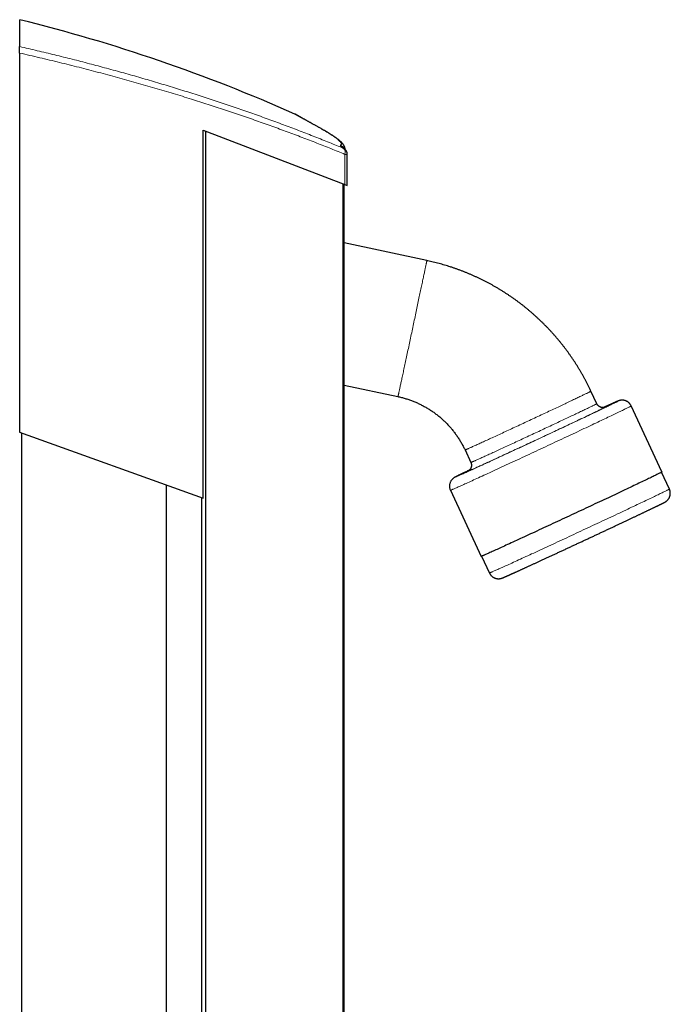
# Model space of a CAD drawing. Header units: millimetres. Extents: x 8 to 1339, y 12 to 1557.
# Tile 46 of 46: x 847 to 1044, y 1259 to 1557. Entities that reach past the tile are written whole.
import ezdxf

# ---------------------------------------------------------------- set-up
doc = ezdxf.new("R2010")
doc.units = ezdxf.units.MM

msp = doc.modelspace()

# ---------------------------------------------------------------- linework, layer by layer
at = {"color": 7, "linetype": 'Continuous', "lineweight": 30}
for p, q in [((846.91, 1556.78), (846.91, 1548.66)), ((846.91, 1546.7), (846.91, 1432.23)), ((930.11, 1528.27), (930.11, 1528.27)), ((902.33, 1523.43), (945.22, 1506.99)), ((902.33, 1412.33), (902.33, 1523.43)), ((903.22, 353.72), (903.22, 1523.08)), ((945.94, 1506.72), (945.94, 1516.12)), ((944.94, 369.7), (944.94, 1507.1)), ((945.22, 1506.99), (945.94, 1506.72)), ((969.98, 1484.03), (944.94, 1489.35)), ((944.94, 1446.42), (961.25, 1442.95)), ((1021.34, 1440.8), (1019.57, 1444.59)), ((1041.04, 1420.2), (1031.74, 1440.14)), ((846.91, 1432.23), (902.33, 1412.33)), ((847.61, 444.82), (847.61, 1431.98)), ((981.51, 1426.84), (983.27, 1423.05)), ((1043.28, 1415.04), (1040.91, 1420.12)), ((891.33, 460.52), (891.33, 1416.28)), ((901.95, 464.33), (901.95, 1412.47)), ((977.09, 1414.65), (986.39, 1394.71)), ((986.54, 1394.76), (988.9, 1389.68))]:
    msp.add_line(p, q, dxfattribs=at)
at = {"color": 252, "linetype": 'Continuous', "lineweight": 0}
for p, q in [((945.22, 1506.99), (945.22, 1516.12)), ((944.58, 369.56), (944.58, 1507.24)), ((1021.34, 1440.8), (1021.34, 1440.8))]:
    msp.add_line(p, q, dxfattribs=at)
at = {"color": 252, "linetype": 'Continuous', "lineweight": 0, "flags": 128}
for points in [[(938.43, 1523.63), (938.42, 1523.64), (938.29, 1523.7)], [(945.94, 1516.12), (945.94, 1516.12), (945.92, 1516.12), (945.89, 1516.12), (945.85, 1516.12), (945.79, 1516.12), (945.73, 1516.12), (945.65, 1516.12), (945.56, 1516.12), (945.45, 1516.12), (945.34, 1516.12), (945.22, 1516.12)], [(961.25, 1442.95), (961.25, 1442.95), (961.26, 1442.97), (961.27, 1443), (961.28, 1443.04), (961.29, 1443.1), (961.31, 1443.18), (961.33, 1443.26), (961.35, 1443.36), (961.37, 1443.48), (961.4, 1443.61), (961.43, 1443.75), (961.47, 1443.9), (961.5, 1444.07), (961.54, 1444.25), (961.59, 1444.45), (961.63, 1444.66), (961.68, 1444.88), (961.73, 1445.11), (961.78, 1445.36), (961.84, 1445.62), (961.9, 1445.89), (961.96, 1446.17), (962.02, 1446.47), (962.09, 1446.78), (962.15, 1447.09), (962.23, 1447.42), (962.3, 1447.76), (962.37, 1448.12), (962.45, 1448.48), (962.53, 1448.85), (962.61, 1449.23), (962.7, 1449.62), (962.78, 1450.03), (962.87, 1450.44), (962.96, 1450.86), (963.05, 1451.28), (963.15, 1451.72), (963.24, 1452.17), (963.34, 1452.62), (963.44, 1453.08), (963.54, 1453.54), (963.64, 1454.02), (963.74, 1454.5), (963.84, 1454.99), (963.95, 1455.48), (964.05, 1455.98), (964.16, 1456.48), (964.27, 1456.99), (964.38, 1457.5), (964.49, 1458.02), (964.6, 1458.54), (964.71, 1459.06), (964.82, 1459.59), (964.94, 1460.11), (965.05, 1460.65), (965.16, 1461.18), (965.28, 1461.71), (965.39, 1462.25), (965.5, 1462.79), (965.62, 1463.33), (965.73, 1463.86), (965.85, 1464.4), (965.96, 1464.94), (966.08, 1465.47), (966.19, 1466.01), (966.3, 1466.54), (966.41, 1467.07), (966.53, 1467.6), (966.64, 1468.13), (966.75, 1468.65), (966.86, 1469.17), (966.97, 1469.68), (967.08, 1470.19), (967.18, 1470.7), (967.29, 1471.2), (967.39, 1471.69), (967.5, 1472.18), (967.6, 1472.67), (967.7, 1473.15), (967.8, 1473.62), (967.9, 1474.08), (968, 1474.54), (968.09, 1474.99), (968.19, 1475.43), (968.28, 1475.86), (968.37, 1476.29), (968.45, 1476.71), (968.54, 1477.11), (968.62, 1477.51), (968.71, 1477.9), (968.79, 1478.28), (968.86, 1478.64), (968.94, 1479), (969.01, 1479.35), (969.08, 1479.69), (969.15, 1480.01), (969.22, 1480.32), (969.28, 1480.63), (969.34, 1480.92), (969.4, 1481.2), (969.46, 1481.46), (969.51, 1481.72), (969.56, 1481.96), (969.61, 1482.19), (969.65, 1482.4), (969.7, 1482.61), (969.73, 1482.8), (969.77, 1482.97), (969.81, 1483.14), (969.84, 1483.29), (969.86, 1483.42), (969.89, 1483.55), (969.91, 1483.66), (969.93, 1483.75), (969.95, 1483.83), (969.96, 1483.9), (969.97, 1483.95), (969.98, 1483.99), (969.98, 1484.02), (969.99, 1484.03), (969.98, 1484.03)], [(981.51, 1426.84), (981.51, 1426.84), (981.53, 1426.84), (981.56, 1426.85), (981.61, 1426.87), (981.67, 1426.89), (981.74, 1426.92), (981.82, 1426.96), (981.92, 1427), (982.03, 1427.05), (982.15, 1427.1), (982.29, 1427.16), (982.44, 1427.22), (982.6, 1427.29), (982.77, 1427.37), (982.95, 1427.45), (983.15, 1427.54), (983.36, 1427.63), (983.58, 1427.73), (983.81, 1427.84), (984.06, 1427.95), (984.31, 1428.06), (984.58, 1428.18), (984.85, 1428.31), (985.14, 1428.44), (985.44, 1428.57), (985.75, 1428.71), (986.07, 1428.86), (986.39, 1429.01), (986.73, 1429.16), (987.08, 1429.32), (987.44, 1429.49), (987.8, 1429.65), (988.18, 1429.83), (988.56, 1430), (988.95, 1430.18), (989.35, 1430.37), (989.76, 1430.55), (990.17, 1430.74), (990.59, 1430.94), (991.02, 1431.13), (991.46, 1431.34), (991.9, 1431.54), (992.34, 1431.75), (992.8, 1431.95), (993.26, 1432.17), (993.72, 1432.38), (994.19, 1432.6), (994.66, 1432.82), (995.13, 1433.04), (995.61, 1433.26), (996.1, 1433.48), (996.58, 1433.71), (997.07, 1433.94), (997.56, 1434.16), (998.05, 1434.39), (998.55, 1434.62), (999.05, 1434.85), (999.54, 1435.09), (1000.04, 1435.32), (1000.54, 1435.55), (1001.04, 1435.78), (1001.53, 1436.01), (1002.03, 1436.25), (1002.53, 1436.48), (1003.02, 1436.71), (1003.52, 1436.94), (1004.01, 1437.17), (1004.5, 1437.4), (1004.98, 1437.63), (1005.46, 1437.85), (1005.94, 1438.08), (1006.42, 1438.3), (1006.89, 1438.52), (1007.36, 1438.74), (1007.82, 1438.96), (1008.28, 1439.17), (1008.73, 1439.39), (1009.18, 1439.6), (1009.62, 1439.8), (1010.05, 1440.01), (1010.48, 1440.21), (1010.9, 1440.41), (1011.32, 1440.61), (1011.73, 1440.8), (1012.12, 1440.99), (1012.52, 1441.17), (1012.9, 1441.35), (1013.27, 1441.53), (1013.64, 1441.7), (1014, 1441.87), (1014.34, 1442.04), (1014.68, 1442.2), (1015.01, 1442.36), (1015.33, 1442.51), (1015.64, 1442.66), (1015.94, 1442.8), (1016.22, 1442.94), (1016.5, 1443.07), (1016.77, 1443.2), (1017.02, 1443.32), (1017.26, 1443.44), (1017.5, 1443.55), (1017.72, 1443.65), (1017.93, 1443.76), (1018.12, 1443.85), (1018.31, 1443.94), (1018.48, 1444.03), (1018.64, 1444.1), (1018.79, 1444.18), (1018.92, 1444.24), (1019.05, 1444.31), (1019.16, 1444.36), (1019.25, 1444.41), (1019.34, 1444.45), (1019.41, 1444.49), (1019.47, 1444.52), (1019.51, 1444.55), (1019.55, 1444.57), (1019.56, 1444.58), (1019.57, 1444.59), (1019.57, 1444.59)], [(1031.74, 1440.14), (1031.74, 1440.14), (1031.73, 1440.13), (1031.71, 1440.11), (1031.66, 1440.08), (1031.59, 1440.04), (1031.51, 1440), (1031.41, 1439.94), (1031.29, 1439.88), (1031.15, 1439.81), (1030.99, 1439.73), (1030.81, 1439.64), (1030.62, 1439.55), (1030.41, 1439.44), (1030.18, 1439.33), (1029.93, 1439.21), (1029.66, 1439.08), (1029.38, 1438.94), (1029.08, 1438.79), (1028.76, 1438.64), (1028.43, 1438.48), (1028.08, 1438.31), (1027.72, 1438.14), (1027.33, 1437.95), (1026.94, 1437.76), (1026.52, 1437.56), (1026.1, 1437.36), (1025.65, 1437.15), (1025.2, 1436.93), (1024.72, 1436.71), (1024.24, 1436.48), (1023.74, 1436.24), (1023.23, 1436), (1022.7, 1435.75), (1022.16, 1435.49), (1021.61, 1435.23), (1021.05, 1434.96), (1020.48, 1434.69), (1019.9, 1434.42), (1019.3, 1434.14), (1018.7, 1433.85), (1018.08, 1433.56), (1017.46, 1433.27), (1016.82, 1432.97), (1016.18, 1432.67), (1015.53, 1432.36), (1014.87, 1432.05), (1014.21, 1431.74), (1013.54, 1431.43), (1012.86, 1431.11), (1012.18, 1430.79), (1011.49, 1430.47), (1010.8, 1430.14), (1010.1, 1429.81), (1009.4, 1429.49), (1008.69, 1429.16), (1007.98, 1428.82), (1007.27, 1428.49), (1006.56, 1428.16), (1005.85, 1427.83), (1005.13, 1427.49), (1004.42, 1427.16), (1003.7, 1426.83), (1002.99, 1426.49), (1002.27, 1426.16), (1001.56, 1425.83), (1000.85, 1425.5), (1000.14, 1425.17), (999.44, 1424.84), (998.74, 1424.52), (998.04, 1424.19), (997.35, 1423.87), (996.66, 1423.55), (995.97, 1423.23), (995.3, 1422.92), (994.63, 1422.61), (993.96, 1422.3), (993.3, 1422), (992.65, 1421.7), (992.01, 1421.4), (991.38, 1421.11), (990.76, 1420.82), (990.14, 1420.54), (989.54, 1420.26), (988.94, 1419.98), (988.36, 1419.72), (987.78, 1419.45), (987.22, 1419.19), (986.67, 1418.94), (986.13, 1418.69), (985.61, 1418.45), (985.1, 1418.22), (984.6, 1417.99), (984.11, 1417.77), (983.64, 1417.55), (983.18, 1417.34), (982.74, 1417.14), (982.31, 1416.95), (981.9, 1416.76), (981.5, 1416.58), (981.12, 1416.41), (980.75, 1416.24), (980.4, 1416.09), (980.07, 1415.94), (979.75, 1415.79), (979.46, 1415.66), (979.17, 1415.53), (978.91, 1415.42), (978.66, 1415.31), (978.43, 1415.2), (978.22, 1415.11), (978.02, 1415.03), (977.85, 1414.95), (977.69, 1414.88), (977.55, 1414.82), (977.43, 1414.77), (977.33, 1414.73), (977.24, 1414.7), (977.18, 1414.67), (977.13, 1414.66), (977.1, 1414.65), (977.09, 1414.65)], [(982.84, 1420.76), (982.51, 1420.61), (982.17, 1420.44), (981.84, 1420.28), (981.53, 1420.13), (981.23, 1419.99), (980.94, 1419.85), (980.67, 1419.72), (980.42, 1419.59), (980.18, 1419.48), (979.96, 1419.37), (979.75, 1419.27), (979.56, 1419.17), (979.38, 1419.09), (979.22, 1419.01), (979.08, 1418.94), (978.96, 1418.87), (978.85, 1418.81), (978.75, 1418.77), (978.68, 1418.73), (978.62, 1418.69), (978.58, 1418.67), (978.55, 1418.65), (978.54, 1418.64), (978.55, 1418.64), (978.58, 1418.64), (978.62, 1418.66), (978.68, 1418.68), (978.75, 1418.71), (978.85, 1418.75), (978.96, 1418.79), (979.08, 1418.85), (979.22, 1418.91), (979.38, 1418.98), (979.56, 1419.05), (979.75, 1419.14), (979.96, 1419.23), (980.18, 1419.33), (980.42, 1419.43), (980.67, 1419.55), (980.94, 1419.67), (981.23, 1419.79), (981.53, 1419.93), (981.84, 1420.07), (982.17, 1420.22), (982.51, 1420.38), (982.87, 1420.54), (983.24, 1420.71), (983.63, 1420.88), (984.03, 1421.06), (984.44, 1421.25), (984.86, 1421.45), (985.3, 1421.65), (985.75, 1421.85), (986.21, 1422.06), (986.69, 1422.28), (987.17, 1422.5), (987.66, 1422.73), (988.17, 1422.96), (988.69, 1423.2), (989.21, 1423.44), (989.75, 1423.69), (990.29, 1423.94), (990.85, 1424.19), (991.41, 1424.45), (991.98, 1424.72), (992.56, 1424.98), (993.14, 1425.25), (993.73, 1425.53), (994.33, 1425.8), (994.94, 1426.08), (995.55, 1426.37), (996.16, 1426.65), (996.78, 1426.94), (997.41, 1427.23), (998.03, 1427.52), (998.67, 1427.81), (999.3, 1428.11), (999.94, 1428.41), (1000.58, 1428.7), (1001.22, 1429), (1001.86, 1429.3), (1002.51, 1429.6), (1003.15, 1429.9), (1003.79, 1430.2), (1004.44, 1430.5), (1005.08, 1430.8), (1005.72, 1431.1), (1006.36, 1431.4), (1007, 1431.7), (1007.63, 1432), (1008.27, 1432.29), (1008.89, 1432.59), (1009.52, 1432.88), (1010.14, 1433.17), (1010.75, 1433.46), (1011.36, 1433.74), (1011.97, 1434.03), (1012.57, 1434.31), (1013.16, 1434.59), (1013.74, 1434.86), (1014.32, 1435.13), (1014.89, 1435.4), (1015.45, 1435.67), (1016.01, 1435.93), (1016.55, 1436.19), (1017.09, 1436.44), (1017.61, 1436.69), (1018.13, 1436.93), (1018.64, 1437.17), (1019.13, 1437.4), (1019.62, 1437.63), (1020.09, 1437.86), (1020.55, 1438.08), (1021, 1438.29), (1021.44, 1438.5), (1021.86, 1438.7), (1022.27, 1438.9), (1022.67, 1439.09), (1023.06, 1439.27), (1023.43, 1439.45), (1023.79, 1439.62), (1024.13, 1439.79), (1024.46, 1439.94), (1024.77, 1440.1), (1025.07, 1440.24), (1025.36, 1440.38), (1025.63, 1440.51), (1025.88, 1440.63), (1026.12, 1440.75), (1026.35, 1440.86), (1026.55, 1440.96), (1026.74, 1441.05), (1026.92, 1441.14), (1027.08, 1441.22), (1027.22, 1441.29), (1027.34, 1441.36), (1027.45, 1441.41), (1027.55, 1441.46), (1027.62, 1441.5), (1027.68, 1441.54), (1027.72, 1441.56), (1027.75, 1441.58), (1027.76, 1441.59), (1027.76, 1441.59)], [(1024, 1439.83), (1023.99, 1439.83), (1023.97, 1439.81), (1023.93, 1439.79), (1023.88, 1439.76), (1023.82, 1439.73), (1023.74, 1439.69), (1023.65, 1439.64), (1023.54, 1439.58), (1023.42, 1439.52), (1023.29, 1439.46), (1023.14, 1439.38), (1022.98, 1439.3), (1022.8, 1439.22), (1022.61, 1439.12), (1022.41, 1439.03), (1022.19, 1438.92), (1021.96, 1438.81), (1021.72, 1438.69), (1021.47, 1438.57), (1021.2, 1438.44), (1020.92, 1438.31), (1020.63, 1438.17), (1020.33, 1438.02), (1020.01, 1437.87), (1019.69, 1437.72), (1019.35, 1437.55), (1019, 1437.39), (1018.64, 1437.22), (1018.27, 1437.04), (1017.89, 1436.86), (1017.5, 1436.67), (1017.1, 1436.48), (1016.69, 1436.29), (1016.27, 1436.09), (1015.84, 1435.89), (1015.4, 1435.68), (1014.96, 1435.47), (1014.5, 1435.26), (1014.04, 1435.04), (1013.57, 1434.82), (1013.1, 1434.59), (1012.61, 1434.37), (1012.12, 1434.14), (1011.63, 1433.9), (1011.13, 1433.67), (1010.62, 1433.43), (1010.11, 1433.19), (1009.59, 1432.95), (1009.07, 1432.7), (1008.55, 1432.46), (1008.02, 1432.21), (1007.48, 1431.96), (1006.95, 1431.71), (1006.41, 1431.46), (1005.87, 1431.2), (1005.33, 1430.95), (1004.79, 1430.7), (1004.24, 1430.44), (1003.7, 1430.19), (1003.15, 1429.93), (1002.6, 1429.68), (1002.06, 1429.43), (1001.51, 1429.17), (1000.97, 1428.92), (1000.43, 1428.67), (999.89, 1428.42), (999.35, 1428.17), (998.82, 1427.92), (998.28, 1427.67), (997.76, 1427.42), (997.23, 1427.18), (996.71, 1426.94), (996.19, 1426.7), (995.68, 1426.46), (995.17, 1426.23), (994.67, 1426), (994.18, 1425.77), (993.69, 1425.54), (993.2, 1425.32), (992.73, 1425.1), (992.26, 1424.88), (991.8, 1424.67), (991.34, 1424.46), (990.9, 1424.26), (990.46, 1424.05), (990.03, 1423.86), (989.61, 1423.66), (989.2, 1423.48), (988.8, 1423.29), (988.41, 1423.11), (988.03, 1422.94), (987.66, 1422.77), (987.3, 1422.61), (986.95, 1422.45), (986.61, 1422.29), (986.29, 1422.14), (985.97, 1422), (985.67, 1421.86), (985.38, 1421.73), (985.1, 1421.61), (984.83, 1421.49), (984.58, 1421.37), (984.34, 1421.26), (984.11, 1421.16), (983.89, 1421.07), (983.69, 1420.98), (983.5, 1420.89), (983.33, 1420.81), (983.16, 1420.74), (983.02, 1420.68), (982.88, 1420.62), (982.76, 1420.57), (982.65, 1420.52), (982.56, 1420.49), (982.48, 1420.45), (982.42, 1420.43), (982.37, 1420.41), (982.33, 1420.4), (982.31, 1420.39), (982.31, 1420.39), (982.31, 1420.4), (982.33, 1420.42), (982.37, 1420.44), (982.42, 1420.47), (982.48, 1420.5), (982.56, 1420.54)], [(983.27, 1423.05), (983.28, 1423.05), (983.3, 1423.06), (983.33, 1423.07), (983.38, 1423.08), (983.44, 1423.11), (983.51, 1423.14), (983.59, 1423.17), (983.69, 1423.21), (983.8, 1423.26), (983.92, 1423.31), (984.06, 1423.37), (984.2, 1423.44), (984.36, 1423.51), (984.54, 1423.58), (984.72, 1423.66), (984.92, 1423.75), (985.13, 1423.85), (985.35, 1423.94), (985.58, 1424.05), (985.82, 1424.16), (986.08, 1424.27), (986.34, 1424.39), (986.62, 1424.52), (986.91, 1424.65), (987.21, 1424.79), (987.51, 1424.93), (987.83, 1425.07), (988.16, 1425.22), (988.5, 1425.38), (988.85, 1425.54), (989.2, 1425.7), (989.57, 1425.87), (989.94, 1426.04), (990.33, 1426.21), (990.72, 1426.39), (991.12, 1426.58), (991.52, 1426.76), (991.94, 1426.96), (992.36, 1427.15), (992.79, 1427.35), (993.22, 1427.55), (993.66, 1427.75), (994.11, 1427.96), (994.56, 1428.17), (995.02, 1428.38), (995.48, 1428.59), (995.95, 1428.81), (996.42, 1429.03), (996.9, 1429.25), (997.38, 1429.47), (997.86, 1429.7), (998.35, 1429.92), (998.84, 1430.15), (999.33, 1430.38), (999.82, 1430.61), (1000.32, 1430.84), (1000.81, 1431.07), (1001.31, 1431.3), (1001.81, 1431.53), (1002.3, 1431.76), (1002.8, 1431.99), (1003.3, 1432.23), (1003.8, 1432.46), (1004.29, 1432.69), (1004.79, 1432.92), (1005.28, 1433.15), (1005.77, 1433.38), (1006.26, 1433.61), (1006.75, 1433.84), (1007.23, 1434.07), (1007.71, 1434.29), (1008.19, 1434.51), (1008.66, 1434.73), (1009.13, 1434.95), (1009.59, 1435.17), (1010.05, 1435.39), (1010.5, 1435.6), (1010.95, 1435.81), (1011.39, 1436.02), (1011.82, 1436.22), (1012.25, 1436.42), (1012.67, 1436.62), (1013.09, 1436.82), (1013.49, 1437.01), (1013.89, 1437.2), (1014.28, 1437.38), (1014.67, 1437.57), (1015.04, 1437.74), (1015.41, 1437.92), (1015.76, 1438.09), (1016.11, 1438.25), (1016.45, 1438.41), (1016.78, 1438.57), (1017.1, 1438.72), (1017.4, 1438.87), (1017.7, 1439.01), (1017.99, 1439.15), (1018.27, 1439.28), (1018.53, 1439.41), (1018.79, 1439.53), (1019.03, 1439.65), (1019.26, 1439.76), (1019.48, 1439.87), (1019.69, 1439.97), (1019.89, 1440.06), (1020.07, 1440.15), (1020.25, 1440.24), (1020.41, 1440.32), (1020.55, 1440.39), (1020.69, 1440.46), (1020.81, 1440.52), (1020.92, 1440.57), (1021.02, 1440.62), (1021.1, 1440.67), (1021.17, 1440.7), (1021.23, 1440.74), (1021.28, 1440.76), (1021.31, 1440.78), (1021.33, 1440.79), (1021.34, 1440.8)], [(989.1, 1389.75), (989.2, 1389.79), (989.31, 1389.84), (989.44, 1389.89), (989.59, 1389.95), (989.76, 1390.03), (989.95, 1390.11), (990.15, 1390.2), (990.37, 1390.3), (990.61, 1390.4), (990.87, 1390.52), (991.14, 1390.64), (991.43, 1390.77), (991.74, 1390.91), (992.07, 1391.05), (992.41, 1391.21), (992.77, 1391.37), (993.14, 1391.54), (993.53, 1391.71), (993.94, 1391.9), (994.36, 1392.09), (994.79, 1392.29), (995.24, 1392.49), (995.71, 1392.7), (996.18, 1392.92), (996.67, 1393.15), (997.18, 1393.38), (997.7, 1393.61), (998.23, 1393.86), (998.77, 1394.11), (999.33, 1394.36), (999.89, 1394.62), (1000.47, 1394.89), (1001.06, 1395.16), (1001.65, 1395.43), (1002.26, 1395.71), (1002.88, 1396), (1003.51, 1396.29), (1004.14, 1396.58), (1004.79, 1396.88), (1005.44, 1397.18), (1006.1, 1397.48), (1006.76, 1397.79), (1007.43, 1398.1), (1008.11, 1398.42), (1008.79, 1398.73), (1009.48, 1399.05), (1010.17, 1399.38), (1010.87, 1399.7), (1011.57, 1400.02), (1012.27, 1400.35), (1012.98, 1400.68), (1013.69, 1401.01), (1014.4, 1401.34), (1015.11, 1401.67), (1015.82, 1402), (1016.53, 1402.34), (1017.24, 1402.67), (1017.95, 1403), (1018.66, 1403.33), (1019.37, 1403.66), (1020.08, 1403.99), (1020.78, 1404.32), (1021.48, 1404.65), (1022.17, 1404.97), (1022.87, 1405.3), (1023.55, 1405.62), (1024.24, 1405.94), (1024.91, 1406.25), (1025.58, 1406.57), (1026.25, 1406.88), (1026.9, 1407.19), (1027.55, 1407.5), (1028.19, 1407.8), (1028.83, 1408.1), (1029.45, 1408.39), (1030.07, 1408.68), (1030.67, 1408.96), (1031.27, 1409.25), (1031.85, 1409.52), (1032.43, 1409.79), (1032.99, 1410.06), (1033.54, 1410.32), (1034.08, 1410.58), (1034.61, 1410.83), (1035.12, 1411.07), (1035.63, 1411.31), (1036.11, 1411.54), (1036.59, 1411.77), (1037.05, 1411.99), (1037.5, 1412.2), (1037.93, 1412.41), (1038.34, 1412.61), (1038.75, 1412.8), (1039.13, 1412.98), (1039.5, 1413.16), (1039.85, 1413.33), (1040.19, 1413.49), (1040.51, 1413.65), (1040.82, 1413.8), (1041.11, 1413.94), (1041.38, 1414.07), (1041.63, 1414.19), (1041.86, 1414.31), (1042.08, 1414.41), (1042.28, 1414.51), (1042.46, 1414.6), (1042.63, 1414.69), (1042.77, 1414.76), (1042.9, 1414.83), (1043.01, 1414.88), (1043.1, 1414.93), (1043.17, 1414.97), (1043.23, 1415), (1043.26, 1415.03), (1043.28, 1415.04), (1043.28, 1415.04)]]:
    msp.add_lwpolyline(points, dxfattribs=at)
at = {"color": 7, "linetype": 'Continuous', "lineweight": 30, "flags": 128}
for points in [[(982.85, 1420.77), (982.58, 1420.64), (982.31, 1420.51), (982.04, 1420.38), (981.79, 1420.26), (981.54, 1420.14), (981.3, 1420.03), (981.07, 1419.91), (980.85, 1419.81), (980.64, 1419.71), (980.44, 1419.61), (980.25, 1419.51), (980.06, 1419.42), (979.89, 1419.34), (979.72, 1419.25), (979.56, 1419.18), (979.41, 1419.1), (979.27, 1419.03), (979.14, 1418.97), (979.01, 1418.9), (978.9, 1418.84), (978.79, 1418.79), (978.68, 1418.73), (978.57, 1418.67), (978.45, 1418.61), (978.37, 1418.56), (978.32, 1418.53), (978.28, 1418.51), (978.23, 1418.48), (978.19, 1418.45), (978.14, 1418.42), (978.09, 1418.38), (978.04, 1418.35), (977.99, 1418.31), (977.94, 1418.27), (977.88, 1418.22), (977.82, 1418.16), (977.75, 1418.1), (977.68, 1418.03), (977.6, 1417.95), (977.52, 1417.86), (977.44, 1417.75), (977.35, 1417.64), (977.27, 1417.51), (977.19, 1417.37), (977.11, 1417.23), (977.04, 1417.08), (976.98, 1416.92), (976.93, 1416.76), (976.89, 1416.59), (976.85, 1416.43), (976.83, 1416.26), (976.82, 1416.08), (976.81, 1415.91), (976.82, 1415.74), (976.83, 1415.55), (976.86, 1415.36), (976.91, 1415.18), (976.96, 1415), (977.02, 1414.82), (977.09, 1414.65), (977.09, 1414.65), (977.09, 1414.65)], [(1041.04, 1420.2), (1041.04, 1420.2), (1041.03, 1420.19), (1041, 1420.17), (1040.96, 1420.14), (1040.89, 1420.1), (1040.81, 1420.06), (1040.7, 1420), (1040.58, 1419.94), (1040.44, 1419.87), (1040.29, 1419.79), (1040.11, 1419.7), (1039.92, 1419.61), (1039.7, 1419.5), (1039.47, 1419.39), (1039.23, 1419.27), (1038.96, 1419.14), (1038.68, 1419), (1038.38, 1418.86), (1038.06, 1418.7), (1037.73, 1418.54), (1037.38, 1418.37), (1037.01, 1418.2), (1036.63, 1418.01), (1036.24, 1417.82), (1035.82, 1417.63), (1035.39, 1417.42), (1034.95, 1417.21), (1034.49, 1416.99), (1034.02, 1416.77), (1033.54, 1416.54), (1033.04, 1416.3), (1032.53, 1416.06), (1032, 1415.81), (1031.46, 1415.55), (1030.91, 1415.29), (1030.35, 1415.03), (1029.78, 1414.76), (1029.19, 1414.48), (1028.6, 1414.2), (1027.99, 1413.91), (1027.38, 1413.62), (1026.75, 1413.33), (1026.12, 1413.03), (1025.48, 1412.73), (1024.83, 1412.42), (1024.17, 1412.12), (1023.51, 1411.8), (1022.84, 1411.49), (1022.16, 1411.17), (1021.48, 1410.85), (1020.79, 1410.53), (1020.09, 1410.2), (1019.4, 1409.88), (1018.7, 1409.55), (1017.99, 1409.22), (1017.28, 1408.89), (1016.57, 1408.55), (1015.86, 1408.22), (1015.15, 1407.89), (1014.43, 1407.56), (1013.72, 1407.22)], [(1013.72, 1407.22), (1013, 1406.89), (1012.29, 1406.55), (1011.57, 1406.22), (1010.86, 1405.89), (1010.15, 1405.56), (1009.44, 1405.23), (1008.74, 1404.9), (1008.03, 1404.58), (1007.34, 1404.25), (1006.64, 1403.93), (1005.95, 1403.61), (1005.27, 1403.3), (1004.59, 1402.98), (1003.92, 1402.67), (1003.26, 1402.36), (1002.6, 1402.06), (1001.95, 1401.76), (1001.31, 1401.46), (1000.68, 1401.17), (1000.05, 1400.88), (999.44, 1400.6), (998.83, 1400.32), (998.24, 1400.05), (997.65, 1399.78), (997.08, 1399.51), (996.52, 1399.26), (995.97, 1399), (995.43, 1398.76), (994.91, 1398.52), (994.39, 1398.28), (993.89, 1398.05), (993.41, 1397.83), (992.94, 1397.62), (992.48, 1397.41), (992.04, 1397.21), (991.61, 1397.01), (991.2, 1396.82), (990.8, 1396.64), (990.42, 1396.47), (990.05, 1396.3), (989.7, 1396.15), (989.37, 1396), (989.05, 1395.86), (988.75, 1395.72), (988.47, 1395.6), (988.21, 1395.48), (987.96, 1395.37), (987.73, 1395.27), (987.52, 1395.17), (987.32, 1395.09), (987.15, 1395.01), (986.99, 1394.94), (986.85, 1394.89), (986.73, 1394.84), (986.62, 1394.79), (986.54, 1394.76), (986.47, 1394.74), (986.43, 1394.72), (986.4, 1394.71), (986.39, 1394.71)]]:
    msp.add_lwpolyline(points, dxfattribs=at)
at = {"color": 7, "linetype": 'Continuous', "lineweight": 30}
for centre, radius, start, end in [((727.03, 1071.37), 500, 66.0367, 76.1272), ((943.94, 1516.12), 2, 360, 54.0576)]:
    msp.add_arc(centre, radius, start, end, dxfattribs=at)
at = {"color": 252, "linetype": 'Continuous', "lineweight": 0}
for centre, radius, start, end in [((943.03, 1517.11), 2.01, 24.4006, 63.9763), ((943.73, 1516.73), 1.61, 337.9796, 47.7273), ((944.13, 1516.38), 1.68, 54.062, 66.0276), ((1057.9, 1366.91), 80.53, 111.9839, 115.3953), ((1024.26, 1438.66), 1.21, 102.8665, 116.7955), ((988.78, 1390.38), 0.704, 279.6158, 296.6764)]:
    msp.add_arc(centre, radius, start, end, dxfattribs=at)
at = {"color": 7, "linetype": 'Continuous', "lineweight": 30}
for points, knots in [([(846.91, 1546.7), (846.91, 1546.77), (846.91, 1546.92), (846.91, 1547.15), (846.91, 1547.37), (846.91, 1547.58), (846.91, 1547.77), (846.91, 1547.96), (846.91, 1548.12), (846.91, 1548.27), (846.91, 1548.39), (846.91, 1548.5), (846.91, 1548.58), (846.91, 1548.63), (846.91, 1548.65), (846.91, 1548.66)], [0, 0, 0, 0, 0.079711, 0.159664, 0.23936, 0.319173, 0.399248, 0.479049, 0.556873, 0.634954, 0.712776, 0.789118, 0.865703, 0.942051, 1, 1, 1, 1]), ([(938.44, 1523.63), (938.42, 1523.64), (938.27, 1523.72), (938, 1523.88), (937.62, 1524.09), (937.25, 1524.3), (936.89, 1524.5), (936.54, 1524.7), (936.2, 1524.89), (935.87, 1525.08), (935.54, 1525.26), (935.23, 1525.43), (934.93, 1525.6), (934.63, 1525.77), (934.35, 1525.93), (934.07, 1526.08), (933.81, 1526.23), (933.55, 1526.37), (933.3, 1526.51), (933.06, 1526.64), (932.84, 1526.77), (932.62, 1526.89), (932.41, 1527.01), (932.21, 1527.12), (932.02, 1527.22), (931.84, 1527.32), (931.67, 1527.42), (931.51, 1527.51), (931.36, 1527.59), (931.21, 1527.67), (931.08, 1527.74), (930.96, 1527.81), (930.85, 1527.87), (930.74, 1527.93), (930.65, 1527.98), (930.57, 1528.03), (930.49, 1528.07), (930.43, 1528.1), (930.37, 1528.13), (930.32, 1528.16), (930.28, 1528.18), (930.26, 1528.2), (930.24, 1528.21), (930.22, 1528.22), (930.2, 1528.22), (930.19, 1528.23), (930.17, 1528.24), (930.16, 1528.25), (930.13, 1528.26), (930.12, 1528.27), (930.11, 1528.27), (930.11, 1528.27)], [0, 0, 0, 0, 0.003222, 0.028172, 0.053048, 0.077835, 0.102509, 0.12729, 0.152032, 0.176738, 0.201412, 0.22606, 0.250684, 0.27529, 0.29988, 0.324464, 0.348996, 0.373522, 0.398053, 0.42258, 0.447091, 0.471579, 0.496035, 0.520449, 0.544814, 0.568914, 0.593369, 0.617785, 0.642168, 0.666524, 0.690858, 0.715177, 0.739489, 0.763802, 0.788124, 0.81247, 0.83686, 0.861328, 0.885935, 0.910805, 0.93625, 0.963347, 0.974854, 0.983655, 0.988418, 0.991853, 0.994557, 0.996708, 0.99847, 0.999976, 1, 1, 1, 1]), ([(945.29, 1517.6), (945.29, 1517.62), (945.28, 1517.69), (945.27, 1517.81), (945.24, 1517.95), (945.21, 1518.09), (945.17, 1518.22), (945.13, 1518.35), (945.07, 1518.48), (945.02, 1518.61), (944.95, 1518.74), (944.88, 1518.86), (944.79, 1518.99), (944.7, 1519.13), (944.59, 1519.27), (944.47, 1519.42), (944.32, 1519.58), (944.16, 1519.76), (943.97, 1519.94), (943.76, 1520.12), (943.55, 1520.3), (943.34, 1520.48), (943.12, 1520.65), (942.89, 1520.82), (942.66, 1520.99), (942.42, 1521.16), (942.18, 1521.33), (941.92, 1521.51), (941.66, 1521.68), (941.39, 1521.86), (941.11, 1522.04), (940.82, 1522.22), (940.52, 1522.4), (940.22, 1522.59), (939.9, 1522.78), (939.58, 1522.97), (939.25, 1523.17), (938.9, 1523.37), (938.63, 1523.52), (938.47, 1523.61), (938.43, 1523.63)], [0, 0, 0, 0, 0.006198, 0.018769, 0.031656, 0.044942, 0.058725, 0.073119, 0.08826, 0.10473, 0.121605, 0.13989, 0.159839, 0.181828, 0.206328, 0.233902, 0.265081, 0.299888, 0.337744, 0.375878, 0.412906, 0.4487, 0.483803, 0.517533, 0.550648, 0.583287, 0.615553, 0.647527, 0.679272, 0.710842, 0.742278, 0.773617, 0.804887, 0.836134, 0.86641, 0.897431, 0.928463, 0.959499, 0.990523, 1, 1, 1, 1]), ([(945.12, 1517.74), (945.1, 1517.75), (945.05, 1517.79), (944.97, 1517.85), (944.9, 1517.91), (944.82, 1517.96), (944.76, 1518.01), (944.71, 1518.06), (944.67, 1518.09), (944.64, 1518.12), (944.62, 1518.14), (944.61, 1518.15), (944.6, 1518.15), (944.6, 1518.15)], [0, 0, 0, 0, 0.062999, 0.164338, 0.264193, 0.369023, 0.477443, 0.582398, 0.683225, 0.769471, 0.851071, 0.927908, 1, 1, 1, 1]), ([(1019.57, 1444.59), (1019.49, 1444.76), (1019.29, 1445.19), (1018.95, 1445.9), (1018.55, 1446.69), (1018.14, 1447.48), (1017.73, 1448.27), (1017.3, 1449.05), (1016.86, 1449.82), (1016.42, 1450.59), (1015.96, 1451.35), (1015.5, 1452.11), (1015.02, 1452.86), (1014.54, 1453.61), (1014.04, 1454.35), (1013.54, 1455.08), (1013.03, 1455.81), (1012.51, 1456.53), (1011.98, 1457.24), (1011.44, 1457.95), (1010.89, 1458.65), (1010.34, 1459.35), (1009.77, 1460.03), (1009.2, 1460.71), (1008.62, 1461.38), (1008.03, 1462.05), (1007.43, 1462.71), (1006.82, 1463.36), (1006.21, 1464), (1005.58, 1464.63), (1004.95, 1465.26), (1004.31, 1465.88), (1003.67, 1466.49), (1003.01, 1467.09), (1002.35, 1467.69), (1001.68, 1468.27), (1001.01, 1468.85), (1000.33, 1469.42), (999.63, 1469.98), (998.94, 1470.53), (998.23, 1471.08), (997.52, 1471.61), (996.81, 1472.13), (996.08, 1472.65), (995.35, 1473.16), (994.61, 1473.66), (993.87, 1474.14), (993.12, 1474.62), (992.37, 1475.09), (991.61, 1475.55), (990.84, 1476), (990.07, 1476.45), (989.29, 1476.88), (988.51, 1477.3), (987.72, 1477.71), (986.93, 1478.11), (986.13, 1478.51), (985.33, 1478.89), (984.52, 1479.26), (983.71, 1479.62), (982.89, 1479.97), (982.07, 1480.31), (981.24, 1480.64), (980.41, 1480.97), (979.58, 1481.28), (978.74, 1481.58), (977.9, 1481.86), (977.06, 1482.14), (976.21, 1482.41), (975.36, 1482.67), (974.51, 1482.92), (973.65, 1483.15), (972.79, 1483.38), (971.92, 1483.59), (971.07, 1483.79), (970.43, 1483.94), (970.07, 1484.01), (969.98, 1484.03)], [0, 0, 0, 0, 0.008491, 0.022029, 0.035567, 0.049105, 0.062644, 0.076182, 0.08972, 0.103259, 0.116797, 0.130335, 0.143874, 0.157412, 0.17095, 0.184488, 0.198027, 0.211565, 0.225103, 0.238642, 0.25218, 0.265718, 0.279257, 0.292795, 0.306333, 0.319872, 0.33341, 0.346948, 0.360487, 0.374025, 0.387563, 0.401102, 0.41464, 0.428178, 0.441716, 0.455255, 0.468793, 0.482332, 0.49587, 0.509408, 0.522947, 0.536485, 0.550023, 0.563562, 0.5771, 0.590638, 0.604177, 0.617715, 0.631253, 0.644792, 0.65833, 0.671868, 0.685407, 0.698945, 0.712483, 0.726022, 0.73956, 0.753099, 0.766637, 0.780175, 0.793714, 0.807252, 0.82079, 0.834329, 0.847867, 0.861406, 0.874944, 0.888482, 0.902021, 0.915559, 0.929097, 0.942636, 0.956174, 0.969713, 0.983251, 0.996077, 1, 1, 1, 1]), ([(961.25, 1442.95), (961.33, 1442.93), (961.59, 1442.88), (962.03, 1442.77), (962.58, 1442.64), (963.13, 1442.49), (963.67, 1442.33), (964.22, 1442.15), (964.75, 1441.97), (965.29, 1441.78), (965.82, 1441.58), (966.35, 1441.37), (966.87, 1441.14), (967.39, 1440.91), (967.9, 1440.67), (968.41, 1440.41), (968.91, 1440.15), (969.41, 1439.88), (969.91, 1439.59), (970.39, 1439.3), (970.87, 1439), (971.35, 1438.69), (971.82, 1438.37), (972.28, 1438.04), (972.74, 1437.7), (973.19, 1437.35), (973.63, 1437), (974.07, 1436.63), (974.49, 1436.26), (974.91, 1435.88), (975.33, 1435.49), (975.73, 1435.09), (976.13, 1434.68), (976.52, 1434.27), (976.9, 1433.85), (977.28, 1433.42), (977.64, 1432.98), (978, 1432.54), (978.34, 1432.09), (978.68, 1431.63), (979.01, 1431.17), (979.33, 1430.7), (979.64, 1430.23), (979.95, 1429.74), (980.24, 1429.26), (980.52, 1428.76), (980.79, 1428.27), (981.06, 1427.76), (981.3, 1427.29), (981.44, 1426.98), (981.51, 1426.84)], [0, 0, 0, 0, 0.008491, 0.029673, 0.050856, 0.072039, 0.093222, 0.114404, 0.135587, 0.15677, 0.177953, 0.199136, 0.220318, 0.241501, 0.262684, 0.283867, 0.30505, 0.326233, 0.347416, 0.368599, 0.389782, 0.410965, 0.432148, 0.453331, 0.474514, 0.495697, 0.516881, 0.538064, 0.559247, 0.58043, 0.601613, 0.622797, 0.64398, 0.665163, 0.686347, 0.70753, 0.728713, 0.749897, 0.77108, 0.792264, 0.813447, 0.834631, 0.855814, 0.876998, 0.898181, 0.919365, 0.940548, 0.961732, 0.982916, 1, 1, 1, 1]), ([(1023.76, 1439.75), (1023.76, 1439.75), (1023.76, 1439.75), (1023.75, 1439.75), (1023.74, 1439.74), (1023.72, 1439.73), (1023.69, 1439.73), (1023.66, 1439.72), (1023.63, 1439.71), (1023.59, 1439.7), (1023.54, 1439.69), (1023.49, 1439.68), (1023.43, 1439.67), (1023.37, 1439.66), (1023.29, 1439.65), (1023.21, 1439.65), (1023.11, 1439.65), (1023.01, 1439.65), (1022.89, 1439.66), (1022.77, 1439.68), (1022.65, 1439.71), (1022.52, 1439.75), (1022.39, 1439.79), (1022.27, 1439.85), (1022.14, 1439.92), (1022.03, 1439.99), (1021.91, 1440.07), (1021.81, 1440.16), (1021.7, 1440.27), (1021.6, 1440.38), (1021.51, 1440.5), (1021.42, 1440.63), (1021.37, 1440.73), (1021.34, 1440.79), (1021.34, 1440.8)], [0, 0, 0, 0, 0.034152, 0.089048, 0.136148, 0.176586, 0.211522, 0.242037, 0.269106, 0.2936, 0.316306, 0.337954, 0.359238, 0.380607, 0.402673, 0.426041, 0.451194, 0.478401, 0.507609, 0.538468, 0.570513, 0.603341, 0.636672, 0.670327, 0.704195, 0.738205, 0.772314, 0.806494, 0.840726, 0.878824, 0.916542, 0.95378, 0.990568, 1, 1, 1, 1]), ([(1031.74, 1440.14), (1031.74, 1440.14), (1031.72, 1440.2), (1031.66, 1440.31), (1031.57, 1440.46), (1031.47, 1440.61), (1031.36, 1440.76), (1031.24, 1440.89), (1031.12, 1441.02), (1030.99, 1441.14), (1030.86, 1441.25), (1030.72, 1441.35), (1030.58, 1441.44), (1030.43, 1441.52), (1030.28, 1441.6), (1030.13, 1441.66), (1029.97, 1441.72), (1029.82, 1441.76), (1029.67, 1441.8), (1029.52, 1441.83), (1029.37, 1441.85), (1029.23, 1441.86), (1029.09, 1441.87), (1028.97, 1441.87), (1028.85, 1441.87), (1028.75, 1441.86), (1028.65, 1441.85), (1028.56, 1441.84), (1028.49, 1441.82), (1028.41, 1441.81), (1028.35, 1441.8), (1028.29, 1441.78), (1028.23, 1441.77), (1028.18, 1441.75), (1028.13, 1441.74), (1028.08, 1441.72), (1028.03, 1441.71), (1027.98, 1441.69), (1027.93, 1441.67), (1027.87, 1441.65), (1027.8, 1441.62), (1027.71, 1441.59), (1027.61, 1441.55), (1027.5, 1441.5), (1027.38, 1441.45), (1027.26, 1441.4), (1027.12, 1441.34), (1026.98, 1441.28), (1026.83, 1441.22), (1026.68, 1441.15), (1026.51, 1441.08), (1026.34, 1441), (1026.16, 1440.92), (1025.97, 1440.83), (1025.77, 1440.75), (1025.56, 1440.65), (1025.34, 1440.56), (1025.12, 1440.45), (1024.89, 1440.35), (1024.64, 1440.24), (1024.39, 1440.13), (1024.13, 1440.01), (1023.86, 1439.89), (1023.61, 1439.77), (1023.44, 1439.69), (1023.36, 1439.66)], [0, 0, 0, 0, 0.000373, 0.009544, 0.018648, 0.027686, 0.036659, 0.045567, 0.054411, 0.063189, 0.071902, 0.080546, 0.089119, 0.097618, 0.106037, 0.114369, 0.122604, 0.130727, 0.138719, 0.146549, 0.154175, 0.161544, 0.168593, 0.175268, 0.181544, 0.187437, 0.193005, 0.198335, 0.203531, 0.208709, 0.21397, 0.219421, 0.225198, 0.231451, 0.238354, 0.246118, 0.255011, 0.265397, 0.277804, 0.293077, 0.312791, 0.340808, 0.376853, 0.408668, 0.438518, 0.47017, 0.500451, 0.529938, 0.558934, 0.587601, 0.616038, 0.644306, 0.672447, 0.700489, 0.728455, 0.756359, 0.784213, 0.812027, 0.839806, 0.867558, 0.895286, 0.922994, 0.950685, 0.97836, 1, 1, 1, 1]), ([(983.27, 1423.05), (983.29, 1423.01), (983.33, 1422.93), (983.37, 1422.79), (983.41, 1422.65), (983.44, 1422.51), (983.46, 1422.36), (983.46, 1422.22), (983.46, 1422.08), (983.44, 1421.95), (983.42, 1421.81), (983.39, 1421.68), (983.35, 1421.56), (983.31, 1421.44), (983.25, 1421.32), (983.2, 1421.21), (983.14, 1421.11), (983.07, 1421.03), (983.01, 1420.95), (982.95, 1420.88), (982.9, 1420.82), (982.85, 1420.77), (982.8, 1420.72), (982.75, 1420.68), (982.72, 1420.65), (982.68, 1420.62), (982.65, 1420.6), (982.62, 1420.58), (982.59, 1420.56), (982.57, 1420.55), (982.55, 1420.53), (982.53, 1420.53), (982.53, 1420.52), (982.52, 1420.52), (982.52, 1420.52), (982.52, 1420.52)], [0, 0, 0, 0, 0.032406, 0.068307, 0.10382, 0.138955, 0.173715, 0.208099, 0.242101, 0.275709, 0.308903, 0.34165, 0.373905, 0.405595, 0.436611, 0.46679, 0.495901, 0.523663, 0.549817, 0.574244, 0.59706, 0.618601, 0.639345, 0.659848, 0.680658, 0.702228, 0.725191, 0.750207, 0.77799, 0.809329, 0.845094, 0.886244, 0.933791, 0.988739, 1, 1, 1, 1]), ([(992.9, 1388.22), (992.92, 1388.23), (992.97, 1388.25), (993.06, 1388.28), (993.17, 1388.33), (993.29, 1388.38), (993.41, 1388.43), (993.55, 1388.49), (993.69, 1388.55), (993.84, 1388.62), (993.99, 1388.69), (994.16, 1388.76), (994.33, 1388.84), (994.52, 1388.92), (994.71, 1389), (994.91, 1389.09), (995.12, 1389.19), (995.34, 1389.28), (995.56, 1389.39), (995.8, 1389.49), (996.04, 1389.6), (996.3, 1389.72), (996.56, 1389.83), (996.83, 1389.96), (997.1, 1390.08), (997.39, 1390.21), (997.68, 1390.35), (997.99, 1390.48), (998.3, 1390.62), (998.61, 1390.77), (998.94, 1390.92), (999.27, 1391.07), (999.61, 1391.22), (999.96, 1391.38), (1000.32, 1391.55), (1000.68, 1391.71), (1001.05, 1391.88), (1001.42, 1392.05), (1001.8, 1392.23), (1002.19, 1392.41), (1002.58, 1392.59), (1002.98, 1392.77), (1003.39, 1392.96), (1003.8, 1393.15), (1004.22, 1393.34), (1004.64, 1393.54), (1005.07, 1393.73), (1005.5, 1393.93), (1005.94, 1394.13), (1006.38, 1394.34), (1006.83, 1394.55), (1007.28, 1394.75), (1007.74, 1394.97), (1008.2, 1395.18), (1008.66, 1395.39), (1009.13, 1395.61), (1009.6, 1395.83), (1010.07, 1396.05), (1010.55, 1396.27), (1011.03, 1396.49), (1011.51, 1396.71), (1011.99, 1396.94), (1012.48, 1397.16), (1012.97, 1397.39), (1013.46, 1397.62), (1013.95, 1397.85), (1014.44, 1398.08), (1014.94, 1398.31), (1015.43, 1398.54), (1015.93, 1398.77), (1016.43, 1399), (1016.92, 1399.23), (1017.42, 1399.46), (1017.92, 1399.69), (1018.42, 1399.93), (1018.91, 1400.16), (1019.41, 1400.39), (1019.9, 1400.62), (1020.4, 1400.85), (1020.89, 1401.08), (1021.38, 1401.31), (1021.87, 1401.54), (1022.36, 1401.77), (1022.85, 1402), (1023.33, 1402.22), (1023.81, 1402.45), (1024.29, 1402.67), (1024.76, 1402.9), (1025.24, 1403.12), (1025.71, 1403.34), (1026.17, 1403.56), (1026.63, 1403.77), (1027.09, 1403.99), (1027.55, 1404.2), (1028, 1404.42), (1028.44, 1404.63), (1028.89, 1404.83), (1029.32, 1405.04), (1029.75, 1405.24), (1030.18, 1405.44), (1030.6, 1405.64), (1031.02, 1405.84), (1031.43, 1406.03), (1031.83, 1406.22), (1032.23, 1406.41), (1032.62, 1406.6), (1033.01, 1406.78), (1033.39, 1406.96), (1033.76, 1407.14), (1034.13, 1407.31), (1034.49, 1407.48), (1034.84, 1407.65), (1035.19, 1407.81), (1035.53, 1407.98), (1035.86, 1408.13), (1036.18, 1408.29), (1036.5, 1408.44), (1036.81, 1408.58), (1037.11, 1408.73), (1037.4, 1408.87), (1037.68, 1409), (1037.96, 1409.14), (1038.22, 1409.26), (1038.48, 1409.39), (1038.73, 1409.51), (1038.97, 1409.62), (1039.21, 1409.74), (1039.43, 1409.85), (1039.65, 1409.95), (1039.85, 1410.05), (1040.05, 1410.15), (1040.24, 1410.24), (1040.42, 1410.33), (1040.59, 1410.41), (1040.75, 1410.49), (1040.9, 1410.57), (1041.05, 1410.64), (1041.18, 1410.7), (1041.31, 1410.77), (1041.43, 1410.83), (1041.54, 1410.89), (1041.65, 1410.94), (1041.76, 1411), (1041.86, 1411.05), (1041.94, 1411.1), (1042.01, 1411.14), (1042.05, 1411.16), (1042.1, 1411.19), (1042.15, 1411.22), (1042.19, 1411.25), (1042.24, 1411.28), (1042.29, 1411.32), (1042.34, 1411.35), (1042.39, 1411.39), (1042.45, 1411.44), (1042.51, 1411.49), (1042.57, 1411.55), (1042.64, 1411.61), (1042.71, 1411.68), (1042.79, 1411.77), (1042.87, 1411.86), (1042.96, 1411.97), (1043.04, 1412.09), (1043.13, 1412.22), (1043.21, 1412.35), (1043.28, 1412.5), (1043.35, 1412.65), (1043.4, 1412.81), (1043.45, 1412.97), (1043.5, 1413.14), (1043.53, 1413.31), (1043.55, 1413.48), (1043.56, 1413.65), (1043.56, 1413.82), (1043.55, 1414), (1043.53, 1414.19), (1043.5, 1414.37), (1043.46, 1414.56), (1043.4, 1414.73), (1043.35, 1414.9), (1043.3, 1415), (1043.28, 1415.04)], [0, 0, 0, 0, 0.003411, 0.011357, 0.018683, 0.02559, 0.032908, 0.03994, 0.046802, 0.053559, 0.060243, 0.066877, 0.073473, 0.080041, 0.086587, 0.093115, 0.09963, 0.106133, 0.112628, 0.119115, 0.125595, 0.13207, 0.138541, 0.145007, 0.15147, 0.157931, 0.164388, 0.170844, 0.177297, 0.183749, 0.190199, 0.196648, 0.203096, 0.209542, 0.215988, 0.222432, 0.228876, 0.235319, 0.241762, 0.248204, 0.254645, 0.261086, 0.267526, 0.273966, 0.280406, 0.286845, 0.293284, 0.299723, 0.306161, 0.312599, 0.319037, 0.325474, 0.331912, 0.338349, 0.344786, 0.351223, 0.35766, 0.364097, 0.370533, 0.37697, 0.383406, 0.389842, 0.396279, 0.402715, 0.409151, 0.415587, 0.422023, 0.428459, 0.434894, 0.44133, 0.447766, 0.454202, 0.460638, 0.467073, 0.473509, 0.479945, 0.486381, 0.492817, 0.499253, 0.505688, 0.512124, 0.51856, 0.524996, 0.531432, 0.537869, 0.544305, 0.550741, 0.557178, 0.563614, 0.570051, 0.576487, 0.582924, 0.589361, 0.595799, 0.602236, 0.608673, 0.615111, 0.621549, 0.627987, 0.634426, 0.640865, 0.647304, 0.653743, 0.660183, 0.666623, 0.673063, 0.679504, 0.685946, 0.692388, 0.698831, 0.705274, 0.711718, 0.718163, 0.724609, 0.731055, 0.737503, 0.743952, 0.750403, 0.756855, 0.763309, 0.769765, 0.776223, 0.782683, 0.789147, 0.795614, 0.802084, 0.80856, 0.815041, 0.821528, 0.828023, 0.834526, 0.841041, 0.84757, 0.854115, 0.860682, 0.867277, 0.873907, 0.880587, 0.887333, 0.894177, 0.901167, 0.908399, 0.916073, 0.924773, 0.931471, 0.93503, 0.938096, 0.940642, 0.942799, 0.944665, 0.946312, 0.947798, 0.949169, 0.950465, 0.95172, 0.952967, 0.954226, 0.955526, 0.956896, 0.958358, 0.959927, 0.961605, 0.963382, 0.965237, 0.967149, 0.9691, 0.971077, 0.97307, 0.975075, 0.977088, 0.979107, 0.98113, 0.983155, 0.985183, 0.987213, 0.989461, 0.991695, 0.993909, 0.996104, 0.998283, 1, 1, 1, 1]), ([(988.9, 1389.69), (988.91, 1389.67), (988.94, 1389.61), (989, 1389.49), (989.09, 1389.33), (989.19, 1389.19), (989.3, 1389.04), (989.42, 1388.91), (989.54, 1388.79), (989.67, 1388.67), (989.81, 1388.56), (989.95, 1388.46), (990.09, 1388.37), (990.24, 1388.29), (990.39, 1388.21), (990.54, 1388.15), (990.7, 1388.1), (990.85, 1388.05), (991, 1388.01), (991.15, 1387.99), (991.3, 1387.97), (991.44, 1387.96), (991.57, 1387.95), (991.7, 1387.95), (991.81, 1387.96), (991.92, 1387.96), (992.01, 1387.98), (992.09, 1387.99), (992.17, 1388), (992.24, 1388.01), (992.31, 1388.03), (992.37, 1388.04), (992.42, 1388.06), (992.47, 1388.07), (992.52, 1388.09), (992.57, 1388.1), (992.62, 1388.12), (992.67, 1388.13), (992.72, 1388.15), (992.78, 1388.17), (992.84, 1388.2), (992.88, 1388.21), (992.9, 1388.22)], [0, 0, 0, 0, 0.005437, 0.032853, 0.060068, 0.087087, 0.113911, 0.140543, 0.166981, 0.193224, 0.219267, 0.245105, 0.27073, 0.296129, 0.321287, 0.346181, 0.370779, 0.395037, 0.418889, 0.44224, 0.464962, 0.486885, 0.507825, 0.527627, 0.546228, 0.563698, 0.580224, 0.596078, 0.611579, 0.627074, 0.642854, 0.659258, 0.676699, 0.695635, 0.7166, 0.740247, 0.767414, 0.799249, 0.837439, 0.884741, 0.946457, 1, 1, 1, 1])]:
    msp.add_open_spline(points, degree=3, knots=knots, dxfattribs=at)
at = {"color": 252, "linetype": 'Continuous', "lineweight": 0}
for points, knots in [([(846.91, 1548.66), (847.8, 1548.45), (849.58, 1548.05), (852.24, 1547.43), (854.88, 1546.79), (857.52, 1546.15), (860.15, 1545.51), (862.78, 1544.85), (865.4, 1544.18), (868.01, 1543.5), (870.6, 1542.81), (873.2, 1542.12), (875.79, 1541.41), (878.39, 1540.69), (880.97, 1539.96), (883.53, 1539.23), (886.09, 1538.49), (888.63, 1537.74), (891.17, 1536.98), (893.68, 1536.21), (896.19, 1535.44), (898.67, 1534.66), (901.14, 1533.87), (903.58, 1533.08), (906.02, 1532.29), (908.43, 1531.48), (910.83, 1530.68), (913.21, 1529.86), (915.58, 1529.04), (917.93, 1528.22), (920.26, 1527.39), (922.58, 1526.55), (924.89, 1525.7), (927.18, 1524.85), (929.46, 1524), (931.72, 1523.14), (933.95, 1522.28), (936.17, 1521.41), (938.37, 1520.54), (940.54, 1519.67), (942.69, 1518.79), (944.11, 1518.21), (944.81, 1517.92)], [0, 0, 0, 0, 0.024484, 0.048972, 0.07346, 0.097948, 0.122432, 0.147023, 0.171617, 0.196212, 0.220806, 0.245397, 0.270311, 0.295228, 0.320146, 0.345063, 0.369976, 0.394997, 0.420021, 0.445046, 0.47007, 0.49509, 0.520074, 0.545061, 0.570048, 0.595035, 0.620019, 0.645105, 0.670195, 0.695285, 0.720375, 0.745461, 0.770861, 0.796263, 0.821667, 0.84707, 0.872469, 0.897973, 0.923481, 0.948989, 0.974496, 1, 1, 1, 1]), ([(945.22, 1516.12), (944.52, 1516.41), (943.13, 1516.98), (941, 1517.83), (938.85, 1518.69), (936.68, 1519.54), (934.49, 1520.39), (932.27, 1521.24), (930.02, 1522.09), (927.76, 1522.93), (925.47, 1523.77), (923.16, 1524.61), (920.82, 1525.45), (918.46, 1526.28), (916.08, 1527.11), (913.67, 1527.94), (911.25, 1528.76), (908.8, 1529.57), (906.33, 1530.39), (903.85, 1531.19), (901.34, 1532), (898.75, 1532.81), (896.09, 1533.64), (893.34, 1534.47), (890.58, 1535.31), (887.8, 1536.13), (884.99, 1536.94), (882.17, 1537.75), (879.33, 1538.54), (876.48, 1539.33), (873.6, 1540.11), (870.7, 1540.88), (867.78, 1541.65), (864.85, 1542.4), (861.9, 1543.14), (858.94, 1543.87), (855.96, 1544.59), (852.96, 1545.31), (849.95, 1546.01), (847.92, 1546.47), (846.91, 1546.7)], [0, 0, 0, 0, 0.025097, 0.050196, 0.075297, 0.100396, 0.125493, 0.150702, 0.175914, 0.201127, 0.22634, 0.251549, 0.276898, 0.30225, 0.327604, 0.352956, 0.378305, 0.403771, 0.42924, 0.45471, 0.480179, 0.505644, 0.532957, 0.560272, 0.587585, 0.614926, 0.642274, 0.669624, 0.696974, 0.724321, 0.751662, 0.779183, 0.806711, 0.834241, 0.861771, 0.889298, 0.916819, 0.944546, 0.972274, 1, 1, 1, 1]), ([(938.29, 1523.7), (938.02, 1523.85), (937.48, 1524.16), (936.73, 1524.59), (936.01, 1524.99), (935.33, 1525.37), (934.7, 1525.72), (934.11, 1526.05), (933.56, 1526.36), (933.06, 1526.64), (932.6, 1526.89), (932.22, 1527.11), (931.9, 1527.28), (931.64, 1527.43), (931.4, 1527.56), (931.18, 1527.68), (930.98, 1527.79), (930.8, 1527.89), (930.64, 1527.98), (930.5, 1528.05), (930.38, 1528.12), (930.28, 1528.17), (930.21, 1528.22), (930.15, 1528.25), (930.11, 1528.27), (930.11, 1528.27), (930.11, 1528.27)], [0, 0, 0, 0, 0.052069, 0.104164, 0.155149, 0.206133, 0.25722, 0.308307, 0.35756, 0.406813, 0.456161, 0.505509, 0.540563, 0.575619, 0.610673, 0.645806, 0.680941, 0.716074, 0.751817, 0.787562, 0.823305, 0.859133, 0.894963, 0.930791, 0.967269, 1, 1, 1, 1]), ([(943.91, 1518.92), (943.95, 1518.94), (944.02, 1518.98), (944.1, 1519.06), (944.15, 1519.15), (944.17, 1519.25), (944.15, 1519.36), (944.11, 1519.49), (944.04, 1519.63), (943.93, 1519.78), (943.79, 1519.95), (943.62, 1520.13), (943.41, 1520.33), (943.17, 1520.54), (942.91, 1520.75), (942.64, 1520.96), (942.37, 1521.16), (942.07, 1521.37), (941.75, 1521.59), (941.41, 1521.82), (941.02, 1522.07), (940.57, 1522.35), (940.05, 1522.67), (939.5, 1523), (938.92, 1523.35), (938.5, 1523.58), (938.29, 1523.7)], [0, 0, 0, 0, 0.041449, 0.082909, 0.124368, 0.165817, 0.207579, 0.249351, 0.291122, 0.332884, 0.376603, 0.420339, 0.464081, 0.507817, 0.551537, 0.588264, 0.624994, 0.661721, 0.697871, 0.734024, 0.770174, 0.816128, 0.862098, 0.908075, 0.954046, 1, 1, 1, 1]), ([(944.81, 1517.92), (944.76, 1517.95), (944.66, 1518.03), (944.53, 1518.13), (944.4, 1518.23), (944.26, 1518.35), (944.11, 1518.47), (943.98, 1518.6), (943.9, 1518.71), (943.86, 1518.78), (943.85, 1518.84), (943.86, 1518.89), (943.89, 1518.91), (943.91, 1518.92)], [0, 0, 0, 0, 0.0670477, 0.1340953, 0.2013894, 0.2686834, 0.3887099, 0.5088285, 0.6288501, 0.7215927, 0.8144269, 0.9072595, 1, 1, 1, 1])]:
    msp.add_open_spline(points, degree=3, knots=knots, dxfattribs=at)

doc.saveas('drawing.dxf')
